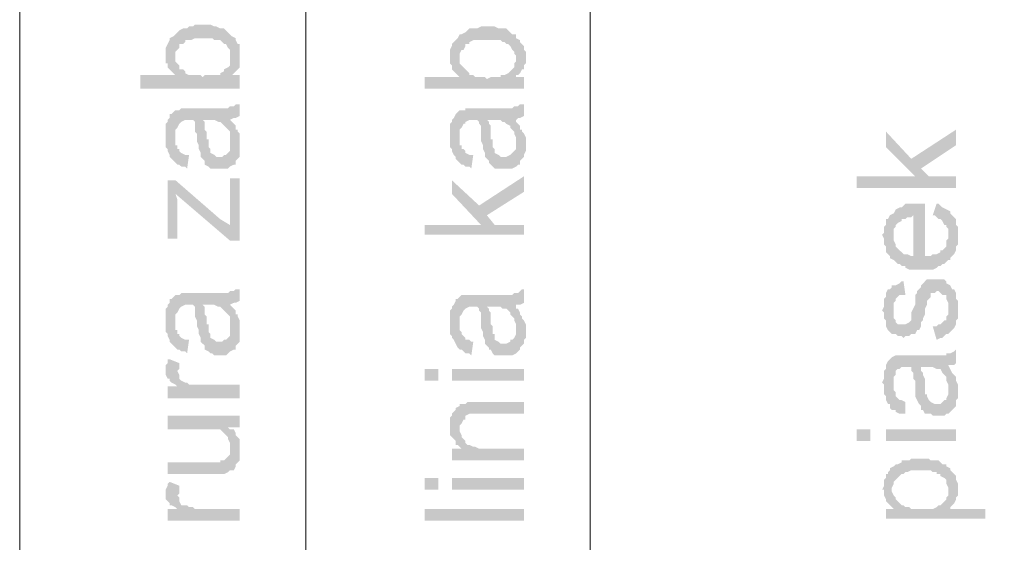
# Model space of a CAD drawing. Header units: inches. Extents: x -5286 to 1958, y -185 to 1019.
# Tile 56 of 62: x 1754 to 1810, y 261 to 291. Entities that reach past the tile are written whole.
import ezdxf

# ---------------------------------------------------------------- set-up
doc = ezdxf.new("R2010")
doc.units = ezdxf.units.IN
doc.header["$MEASUREMENT"] = 0
doc.layers.add('SCHEMAT', color=7, linetype='CONTINUOUS', lineweight=9)

msp = doc.modelspace()

# ---------------------------------------------------------------- hatches: boundary and pattern name
at = {"layer": 'SCHEMAT', "linetype": 'Continuous'}
for points in [[(1762.36, 288.483), (1762.36, 288.372), (1762.36, 288.039), (1762.471, 288.039), (1762.471, 287.817), (1762.582, 287.706), (1762.693, 287.595), (1762.804, 287.483), (1762.915, 287.372), (1762.915, 288.372), (1762.915, 288.706), (1763.026, 288.817), (1763.137, 288.928), (1763.137, 289.15), (1763.249, 289.15), (1763.36, 289.15), (1763.471, 289.261), (1763.471, 289.372), (1763.693, 289.372), (1763.804, 289.372), (1764.026, 289.483), (1764.471, 289.483), (1765.026, 289.483), (1765.137, 289.372), (1765.36, 289.372), (1765.471, 289.372), (1765.582, 289.261), (1765.693, 289.15), (1765.804, 289.15), (1765.915, 288.928), (1766.026, 288.817), (1766.026, 288.706), (1766.026, 288.595), (1766.026, 288.372), (1766.137, 287.372), (1766.249, 287.483), (1766.36, 287.595), (1766.471, 287.706), (1766.582, 287.817), (1766.582, 288.039), (1766.582, 288.15), (1766.582, 288.817), (1766.582, 288.928), (1766.582, 289.15), (1766.471, 289.15), (1766.36, 289.372), (1766.36, 289.483), (1766.137, 289.595), (1766.026, 289.706), (1765.915, 289.817), (1765.804, 289.928), (1765.693, 290.039), (1765.582, 290.039), (1765.471, 290.039), (1765.249, 290.15), (1765.137, 290.15), (1764.915, 290.261), (1764.026, 290.261), (1763.915, 290.15), (1763.693, 290.15), (1763.582, 290.039), (1763.471, 290.039), (1763.36, 290.039), (1763.137, 289.928), (1763.026, 289.817), (1762.915, 289.706), (1762.804, 289.595), (1762.582, 289.483), (1762.582, 289.372), (1762.471, 289.15), (1762.36, 288.928), (1762.36, 288.595)], [(1778.582, 288.372), (1778.582, 288.261), (1778.582, 288.039), (1778.693, 287.928), (1778.693, 287.706), (1778.804, 287.595), (1778.915, 287.483), (1779.026, 287.372), (1779.137, 287.261), (1779.137, 288.261), (1779.137, 288.595), (1779.249, 288.817), (1779.36, 288.817), (1779.471, 289.039), (1779.471, 289.15), (1779.582, 289.15), (1779.693, 289.15), (1779.693, 289.261), (1779.915, 289.372), (1780.026, 289.372), (1780.249, 289.372), (1780.693, 289.372), (1781.249, 289.372), (1781.471, 289.372), (1781.582, 289.261), (1781.693, 289.261), (1781.804, 289.15), (1781.915, 289.15), (1782.026, 289.039), (1782.137, 288.817), (1782.249, 288.706), (1782.249, 288.595), (1782.36, 288.483), (1782.36, 288.261), (1782.36, 287.372), (1782.471, 287.372), (1782.582, 287.483), (1782.693, 287.706), (1782.804, 287.706), (1782.804, 287.928), (1782.915, 288.039), (1782.915, 288.706), (1782.804, 288.817), (1782.804, 289.039), (1782.693, 289.15), (1782.582, 289.261), (1782.582, 289.372), (1782.36, 289.483), (1782.36, 289.595), (1782.36, 289.706), (1782.137, 289.706), (1782.026, 289.817), (1781.915, 289.928), (1781.804, 290.039), (1781.693, 290.039), (1781.471, 290.039), (1781.36, 290.039), (1781.137, 290.15), (1780.36, 290.15), (1780.137, 290.039), (1780.026, 290.039), (1779.804, 290.039), (1779.693, 290.039), (1779.582, 289.928), (1779.471, 289.817), (1779.249, 289.706), (1779.137, 289.706), (1779.026, 289.483), (1778.915, 289.372), (1778.804, 289.261), (1778.693, 289.15), (1778.693, 289.039), (1778.582, 288.817), (1778.582, 288.595)], [(1760.915, 287.372), (1760.915, 286.595), (1766.582, 286.595), (1766.582, 287.372), (1766.026, 287.372), (1766.026, 288.039), (1766.026, 287.928), (1765.915, 287.817), (1765.693, 287.706), (1765.693, 287.595), (1765.471, 287.483), (1765.471, 287.372), (1765.249, 287.372), (1765.137, 287.372), (1764.582, 287.372), (1764.471, 287.261), (1764.36, 287.372), (1763.804, 287.372), (1763.693, 287.372), (1763.471, 287.483), (1763.471, 287.595), (1763.36, 287.706), (1763.137, 287.706), (1763.137, 287.928), (1763.026, 288.039), (1762.915, 288.15), (1762.915, 288.372), (1762.915, 287.372)], [(1766.026, 288.039), (1766.026, 287.372), (1766.137, 287.372), (1766.026, 288.372), (1766.026, 288.261)], [(1777.137, 287.261), (1777.137, 286.595), (1782.804, 286.595), (1782.804, 287.261), (1782.36, 287.261), (1782.249, 288.039), (1782.249, 287.817), (1782.137, 287.706), (1782.026, 287.595), (1781.915, 287.483), (1781.693, 287.372), (1781.471, 287.372), (1781.471, 287.261), (1780.915, 287.261), (1780.693, 287.15), (1780.582, 287.261), (1780.026, 287.261), (1779.915, 287.372), (1779.693, 287.372), (1779.693, 287.483), (1779.582, 287.595), (1779.471, 287.706), (1779.36, 287.817), (1779.249, 287.928), (1779.137, 288.039), (1779.137, 288.261), (1779.137, 287.261)], [(1782.249, 288.039), (1782.36, 287.261), (1782.36, 287.372), (1782.36, 288.261), (1782.36, 288.15)], [(1762.36, 283.928), (1762.36, 283.706), (1762.36, 283.261), (1762.471, 283.15), (1762.471, 283.039), (1762.582, 282.817), (1762.582, 282.706), (1762.693, 282.595), (1762.804, 282.483), (1762.915, 282.372), (1762.915, 283.817), (1762.915, 284.261), (1763.026, 284.372), (1763.137, 284.595), (1763.249, 284.706), (1763.471, 284.817), (1763.693, 284.817), (1763.915, 284.817), (1764.026, 284.706), (1764.026, 284.595), (1764.026, 284.483), (1764.026, 284.15), (1764.137, 284.039), (1764.137, 283.595), (1764.249, 283.372), (1764.249, 283.15), (1764.36, 282.928), (1764.36, 282.817), (1764.36, 282.706), (1764.471, 282.595), (1764.471, 284.817), (1765.137, 284.817), (1765.36, 284.706), (1765.471, 284.706), (1765.582, 284.595), (1765.693, 284.483), (1765.804, 284.372), (1765.915, 284.261), (1766.026, 284.15), (1766.026, 284.039), (1766.026, 284.817), (1766.249, 284.928), (1766.36, 284.928), (1766.582, 285.039), (1766.582, 285.706), (1766.471, 285.706), (1766.36, 285.706), (1766.249, 285.595), (1766.026, 285.595), (1765.915, 285.483), (1763.915, 285.483), (1763.249, 285.483), (1763.137, 285.372), (1763.026, 285.372), (1762.915, 285.372), (1762.804, 285.261), (1762.693, 285.15), (1762.582, 285.15), (1762.582, 284.928), (1762.471, 284.817), (1762.471, 284.706), (1762.36, 284.595), (1762.36, 284.15)], [(1778.582, 283.928), (1778.582, 283.706), (1778.582, 283.261), (1778.693, 283.15), (1778.693, 283.039), (1778.804, 282.817), (1778.915, 282.706), (1778.915, 282.595), (1779.026, 282.483), (1779.137, 282.372), (1779.137, 283.817), (1779.137, 284.261), (1779.249, 284.372), (1779.36, 284.595), (1779.471, 284.595), (1779.471, 284.706), (1779.693, 284.817), (1780.026, 284.817), (1780.137, 284.817), (1780.249, 284.706), (1780.249, 284.595), (1780.36, 284.483), (1780.36, 284.15), (1780.36, 284.039), (1780.36, 283.595), (1780.471, 283.372), (1780.471, 283.15), (1780.582, 282.928), (1780.582, 282.817), (1780.582, 282.706), (1780.693, 282.595), (1780.693, 284.817), (1781.471, 284.817), (1781.582, 284.706), (1781.693, 284.706), (1781.804, 284.595), (1782.026, 284.483), (1782.026, 284.372), (1782.137, 284.261), (1782.249, 284.15), (1782.249, 284.039), (1782.36, 284.817), (1782.471, 284.928), (1782.582, 284.928), (1782.804, 285.039), (1782.804, 285.706), (1782.693, 285.706), (1782.582, 285.706), (1782.471, 285.595), (1782.249, 285.595), (1782.137, 285.483), (1780.137, 285.483), (1779.471, 285.483), (1779.471, 285.372), (1779.249, 285.372), (1779.137, 285.372), (1779.026, 285.261), (1778.915, 285.15), (1778.804, 284.928), (1778.693, 284.817), (1778.693, 284.706), (1778.582, 284.595), (1778.582, 284.15)], [(1764.471, 282.595), (1764.582, 282.483), (1764.582, 282.372), (1764.582, 282.261), (1764.804, 282.15), (1764.915, 282.039), (1765.026, 282.039), (1765.137, 282.039), (1765.804, 282.039), (1765.915, 282.039), (1766.026, 282.15), (1766.249, 282.261), (1766.36, 282.261), (1766.36, 282.483), (1766.471, 282.595), (1766.582, 282.706), (1766.582, 282.817), (1766.582, 283.039), (1766.582, 283.817), (1766.582, 284.039), (1766.471, 284.15), (1766.471, 284.261), (1766.36, 284.261), (1766.36, 284.483), (1766.249, 284.595), (1766.137, 284.706), (1766.026, 283.483), (1766.026, 283.15), (1766.026, 283.039), (1765.915, 282.928), (1765.804, 282.817), (1765.693, 282.817), (1765.582, 282.706), (1765.471, 282.706), (1765.249, 282.706), (1765.137, 282.817), (1764.915, 282.928), (1764.915, 283.15), (1764.804, 283.261), (1764.804, 283.706), (1764.693, 283.706), (1764.693, 284.15), (1764.582, 284.261), (1764.582, 284.483), (1764.582, 284.595), (1764.582, 284.706), (1764.471, 284.817)], [(1766.026, 284.039), (1766.026, 283.817), (1766.026, 283.483), (1766.137, 284.706), (1766.026, 284.817)], [(1780.693, 282.595), (1780.804, 282.483), (1780.804, 282.372), (1780.915, 282.261), (1781.026, 282.15), (1781.137, 282.039), (1781.249, 282.039), (1781.471, 282.039), (1782.026, 282.039), (1782.137, 282.039), (1782.36, 282.15), (1782.471, 282.261), (1782.582, 282.261), (1782.582, 282.483), (1782.693, 282.595), (1782.804, 282.706), (1782.804, 282.817), (1782.915, 283.039), (1782.915, 283.817), (1782.804, 284.039), (1782.693, 284.15), (1782.693, 284.261), (1782.582, 284.261), (1782.582, 284.483), (1782.471, 284.595), (1782.36, 284.706), (1782.36, 283.483), (1782.36, 283.15), (1782.249, 283.039), (1782.137, 282.928), (1782.026, 282.817), (1781.804, 282.706), (1781.693, 282.706), (1781.471, 282.706), (1781.36, 282.817), (1781.137, 282.928), (1781.137, 283.15), (1781.026, 283.261), (1781.026, 283.706), (1780.915, 283.706), (1780.915, 284.15), (1780.915, 284.261), (1780.915, 284.483), (1780.804, 284.595), (1780.804, 284.706), (1780.693, 284.817)], [(1782.249, 284.039), (1782.36, 283.817), (1782.36, 283.483), (1782.36, 284.706), (1782.36, 284.817)], [(1762.915, 282.372), (1763.026, 282.261), (1763.137, 282.261), (1763.249, 282.15), (1763.471, 282.15), (1763.582, 282.039), (1763.693, 282.817), (1763.582, 282.817), (1763.471, 282.817), (1763.249, 282.928), (1763.137, 283.039), (1763.137, 283.15), (1763.026, 283.15), (1763.026, 283.372), (1762.915, 283.372), (1762.915, 283.817)], [(1779.137, 282.372), (1779.249, 282.261), (1779.36, 282.261), (1779.471, 282.15), (1779.693, 282.15), (1779.804, 282.039), (1779.915, 282.817), (1779.804, 282.817), (1779.693, 282.817), (1779.471, 282.928), (1779.471, 283.039), (1779.36, 283.15), (1779.249, 283.15), (1779.249, 283.372), (1779.137, 283.372), (1779.137, 283.817)], [(1803.471, 284.15), (1803.471, 283.261), (1805.137, 281.595), (1805.471, 282.039), (1807.471, 283.372), (1807.471, 284.261), (1804.915, 282.595)], [(1778.693, 281.372), (1778.693, 280.595), (1780.36, 278.817), (1780.693, 279.372), (1782.804, 280.706), (1782.804, 281.595), (1780.249, 279.928)], [(1801.804, 281.595), (1801.804, 280.928), (1807.471, 280.928), (1807.471, 281.595), (1805.915, 281.595), (1805.471, 282.039), (1805.137, 281.595)], [(1762.471, 281.372), (1762.471, 278.039), (1763.026, 278.039), (1763.026, 280.261), (1762.915, 280.595), (1762.915, 281.372)], [(1762.915, 281.372), (1762.915, 280.595), (1766.026, 277.928), (1766.582, 277.928), (1766.026, 278.817), (1765.471, 279.15)], [(1766.026, 281.483), (1766.026, 278.817), (1766.582, 277.928), (1766.582, 281.483)], [(1803.249, 278.261), (1803.36, 278.039), (1803.36, 277.706), (1803.471, 277.595), (1803.471, 277.372), (1803.471, 277.261), (1803.582, 277.15), (1803.693, 277.039), (1803.693, 276.928), (1803.915, 276.817), (1803.915, 278.595), (1804.026, 278.706), (1804.026, 278.817), (1804.137, 278.928), (1804.36, 279.039), (1804.36, 279.15), (1804.471, 279.15), (1804.582, 279.15), (1804.693, 279.261), (1804.915, 279.261), (1805.026, 279.372), (1805.026, 277.039), (1805.137, 280.039), (1804.915, 280.039), (1804.582, 280.039), (1804.471, 279.928), (1804.36, 279.817), (1804.249, 279.817), (1804.026, 279.706), (1803.915, 279.483), (1803.693, 279.372), (1803.582, 279.15), (1803.471, 279.15), (1803.471, 278.928), (1803.471, 278.817), (1803.36, 278.706), (1803.36, 278.372)], [(1803.915, 276.817), (1804.026, 276.706), (1804.137, 276.595), (1804.249, 276.595), (1804.36, 276.483), (1804.582, 276.483), (1804.582, 276.372), (1804.804, 276.261), (1806.137, 276.261), (1806.36, 276.372), (1806.471, 276.483), (1806.582, 276.483), (1806.693, 276.595), (1806.804, 276.595), (1806.915, 276.706), (1807.026, 276.817), (1807.026, 278.261), (1807.026, 278.039), (1806.915, 277.928), (1806.915, 277.706), (1806.915, 277.595), (1806.804, 277.483), (1806.693, 277.372), (1806.582, 277.372), (1806.582, 277.261), (1806.36, 277.15), (1806.137, 277.15), (1806.026, 277.039), (1805.693, 277.039), (1805.693, 280.039), (1805.471, 280.039), (1805.137, 280.039), (1805.026, 277.039), (1804.915, 277.039), (1804.693, 277.15), (1804.582, 277.15), (1804.471, 277.15), (1804.36, 277.261), (1804.249, 277.372), (1804.137, 277.483), (1804.026, 277.595), (1804.026, 277.706), (1803.915, 277.928), (1803.915, 278.261)], [(1806.137, 279.372), (1806.249, 279.372), (1806.36, 279.261), (1806.471, 279.15), (1806.582, 279.15), (1806.693, 279.039), (1806.804, 278.817), (1806.915, 278.817), (1806.915, 278.706), (1807.026, 278.595), (1807.026, 276.817), (1807.137, 276.817), (1807.137, 276.928), (1807.249, 277.039), (1807.36, 277.15), (1807.471, 277.372), (1807.471, 277.595), (1807.582, 277.706), (1807.582, 278.706), (1807.471, 278.817), (1807.471, 279.039), (1807.471, 279.15), (1807.36, 279.261), (1807.249, 279.372), (1807.137, 279.483), (1807.137, 279.595), (1806.915, 279.706), (1806.693, 279.817), (1806.582, 279.928), (1806.471, 280.039), (1806.36, 280.039)], [(1777.137, 278.817), (1777.137, 278.261), (1782.804, 278.261), (1782.804, 278.817), (1781.137, 278.817), (1780.693, 279.372), (1780.36, 278.817)], [(1803.249, 273.928), (1803.36, 273.817), (1803.36, 273.483), (1803.471, 273.372), (1803.471, 273.15), (1803.471, 273.039), (1803.582, 272.817), (1803.693, 272.706), (1803.804, 272.595), (1803.915, 274.039), (1803.915, 274.372), (1804.026, 274.483), (1804.026, 274.595), (1804.137, 274.706), (1804.249, 274.817), (1804.36, 274.817), (1804.582, 274.817), (1804.471, 275.595), (1804.36, 275.595), (1804.249, 275.483), (1804.026, 275.372), (1803.915, 275.372), (1803.804, 275.372), (1803.804, 275.261), (1803.693, 275.15), (1803.582, 275.15), (1803.471, 274.928), (1803.471, 274.817), (1803.471, 274.706), (1803.36, 274.595), (1803.36, 274.15)], [(1803.804, 272.595), (1804.026, 272.595), (1804.137, 272.483), (1804.36, 272.483), (1804.471, 272.372), (1804.582, 272.483), (1804.804, 272.483), (1804.915, 272.595), (1805.026, 272.595), (1805.137, 272.595), (1805.249, 272.817), (1805.36, 272.817), (1805.471, 273.039), (1805.471, 273.15), (1805.471, 273.261), (1805.582, 273.372), (1805.582, 273.483), (1805.693, 273.706), (1805.693, 273.928), (1805.693, 274.039), (1805.804, 274.261), (1805.804, 274.483), (1805.915, 274.595), (1806.026, 274.706), (1806.026, 274.817), (1806.026, 274.928), (1806.249, 274.928), (1806.36, 275.039), (1806.471, 275.039), (1806.582, 274.928), (1806.693, 274.817), (1806.915, 274.817), (1806.915, 274.706), (1806.915, 274.595), (1807.026, 274.372), (1807.026, 272.595), (1807.137, 272.706), (1807.249, 272.817), (1807.36, 272.928), (1807.471, 273.15), (1807.471, 273.261), (1807.471, 273.372), (1807.582, 273.483), (1807.582, 274.483), (1807.471, 274.595), (1807.471, 274.817), (1807.471, 274.928), (1807.36, 275.15), (1807.249, 275.15), (1807.137, 275.372), (1806.915, 275.483), (1806.915, 275.595), (1806.804, 275.706), (1806.582, 275.706), (1806.471, 275.706), (1806.36, 275.706), (1806.137, 275.706), (1806.026, 275.706), (1805.804, 275.706), (1805.693, 275.595), (1805.582, 275.483), (1805.471, 275.372), (1805.471, 275.261), (1805.36, 275.15), (1805.249, 275.039), (1805.249, 274.928), (1805.137, 274.817), (1805.137, 274.595), (1805.137, 274.483), (1805.137, 274.261), (1805.026, 274.039), (1804.915, 273.817), (1804.915, 273.706), (1804.915, 273.372), (1804.804, 273.261), (1804.582, 273.15), (1804.36, 273.15), (1804.137, 273.15), (1804.026, 273.261), (1804.026, 273.372), (1803.915, 273.483), (1803.915, 274.039)], [(1762.36, 273.372), (1762.36, 273.15), (1762.36, 272.706), (1762.471, 272.595), (1762.471, 272.483), (1762.582, 272.261), (1762.582, 272.15), (1762.693, 272.039), (1762.804, 271.928), (1762.915, 271.817), (1762.915, 273.261), (1762.915, 273.706), (1763.026, 273.817), (1763.137, 274.039), (1763.249, 274.15), (1763.471, 274.261), (1763.693, 274.261), (1763.915, 274.261), (1764.026, 274.15), (1764.026, 274.039), (1764.026, 273.928), (1764.026, 273.595), (1764.137, 273.372), (1764.137, 273.039), (1764.249, 272.817), (1764.249, 272.595), (1764.36, 272.372), (1764.36, 272.261), (1764.36, 272.15), (1764.471, 272.039), (1764.471, 274.261), (1765.137, 274.261), (1765.36, 274.15), (1765.471, 274.15), (1765.582, 274.039), (1765.693, 273.928), (1765.804, 273.817), (1765.915, 273.706), (1766.026, 273.595), (1766.026, 273.372), (1766.026, 274.261), (1766.249, 274.372), (1766.36, 274.372), (1766.582, 274.483), (1766.582, 275.15), (1766.471, 275.15), (1766.36, 275.15), (1766.249, 275.039), (1766.026, 275.039), (1765.915, 274.928), (1763.915, 274.928), (1763.249, 274.928), (1763.137, 274.817), (1763.026, 274.817), (1762.915, 274.817), (1762.804, 274.706), (1762.693, 274.595), (1762.582, 274.595), (1762.582, 274.372), (1762.471, 274.261), (1762.471, 274.15), (1762.36, 274.039), (1762.36, 273.595)], [(1778.582, 273.261), (1778.582, 273.15), (1778.582, 272.595), (1778.693, 272.483), (1778.693, 272.372), (1778.804, 272.261), (1778.915, 272.039), (1779.026, 271.817), (1779.137, 271.706), (1779.137, 273.15), (1779.137, 273.595), (1779.249, 273.706), (1779.36, 273.928), (1779.471, 274.039), (1779.693, 274.15), (1780.026, 274.15), (1780.137, 274.15), (1780.249, 274.039), (1780.249, 273.928), (1780.36, 273.817), (1780.36, 273.483), (1780.36, 273.372), (1780.36, 272.928), (1780.471, 272.706), (1780.471, 272.483), (1780.582, 272.261), (1780.582, 272.039), (1780.693, 271.928), (1780.693, 274.15), (1781.471, 274.15), (1781.582, 274.039), (1781.693, 274.039), (1781.804, 274.039), (1782.026, 273.817), (1782.026, 273.706), (1782.137, 273.595), (1782.249, 273.483), (1782.249, 273.372), (1782.36, 274.261), (1782.471, 274.261), (1782.582, 274.261), (1782.804, 274.372), (1782.804, 275.15), (1782.693, 275.15), (1782.582, 275.039), (1782.471, 274.928), (1782.249, 274.928), (1782.137, 274.817), (1780.137, 274.817), (1779.471, 274.817), (1779.249, 274.817), (1779.137, 274.706), (1779.026, 274.595), (1778.915, 274.595), (1778.915, 274.483), (1778.804, 274.261), (1778.693, 274.15), (1778.693, 274.039), (1778.582, 273.928), (1778.582, 273.483)], [(1764.471, 272.039), (1764.582, 271.928), (1764.582, 271.817), (1764.582, 271.706), (1764.804, 271.595), (1764.915, 271.483), (1765.026, 271.483), (1765.137, 271.372), (1765.804, 271.372), (1765.915, 271.483), (1766.026, 271.595), (1766.249, 271.706), (1766.36, 271.706), (1766.36, 271.928), (1766.471, 272.039), (1766.582, 272.15), (1766.582, 272.261), (1766.582, 272.483), (1766.582, 273.261), (1766.582, 273.372), (1766.471, 273.595), (1766.471, 273.706), (1766.36, 273.706), (1766.36, 273.928), (1766.249, 274.039), (1766.137, 274.15), (1766.026, 272.928), (1766.026, 272.595), (1766.026, 272.483), (1765.915, 272.372), (1765.804, 272.261), (1765.693, 272.261), (1765.582, 272.15), (1765.471, 272.15), (1765.249, 272.15), (1765.137, 272.261), (1764.915, 272.372), (1764.915, 272.595), (1764.804, 272.706), (1764.804, 273.15), (1764.693, 273.15), (1764.693, 273.595), (1764.582, 273.706), (1764.582, 273.928), (1764.582, 274.039), (1764.582, 274.15), (1764.471, 274.261)], [(1766.026, 273.372), (1766.026, 273.261), (1766.026, 272.928), (1766.137, 274.15), (1766.026, 274.261)], [(1782.249, 273.372), (1782.36, 273.15), (1782.36, 272.817), (1782.36, 274.039), (1782.36, 274.261)], [(1780.693, 271.928), (1780.804, 271.817), (1780.804, 271.706), (1780.915, 271.706), (1781.026, 271.483), (1781.137, 271.372), (1781.249, 271.372), (1781.471, 271.372), (1782.026, 271.372), (1782.137, 271.372), (1782.36, 271.483), (1782.471, 271.595), (1782.582, 271.706), (1782.582, 271.817), (1782.693, 271.928), (1782.804, 272.039), (1782.804, 272.261), (1782.915, 272.372), (1782.915, 273.15), (1782.804, 273.372), (1782.693, 273.483), (1782.693, 273.595), (1782.582, 273.706), (1782.582, 273.817), (1782.471, 274.039), (1782.36, 274.039), (1782.36, 272.817), (1782.36, 272.595), (1782.249, 272.372), (1782.137, 272.261), (1782.026, 272.261), (1782.026, 272.15), (1781.804, 272.039), (1781.693, 272.039), (1781.471, 272.039), (1781.36, 272.15), (1781.137, 272.261), (1781.137, 272.483), (1781.137, 272.595), (1781.026, 272.595), (1781.026, 273.039), (1780.915, 273.15), (1780.915, 273.483), (1780.915, 273.706), (1780.915, 273.817), (1780.804, 273.928), (1780.804, 274.039), (1780.693, 274.15)], [(1806.137, 273.039), (1806.36, 272.261), (1806.582, 272.372), (1806.693, 272.372), (1806.804, 272.483), (1806.915, 272.595), (1807.026, 272.595), (1807.026, 274.039), (1807.026, 273.706), (1806.915, 273.595), (1806.915, 273.372), (1806.804, 273.372), (1806.693, 273.261), (1806.582, 273.15), (1806.471, 273.15), (1806.36, 273.039)], [(1762.915, 271.817), (1763.026, 271.706), (1763.137, 271.706), (1763.249, 271.595), (1763.471, 271.595), (1763.582, 271.483), (1763.693, 272.261), (1763.582, 272.261), (1763.471, 272.261), (1763.249, 272.372), (1763.137, 272.483), (1763.137, 272.595), (1763.026, 272.595), (1763.026, 272.817), (1762.915, 272.817), (1762.915, 273.261)], [(1779.137, 271.706), (1779.249, 271.706), (1779.36, 271.595), (1779.471, 271.483), (1779.693, 271.483), (1779.804, 271.372), (1779.915, 272.15), (1779.804, 272.15), (1779.693, 272.261), (1779.471, 272.261), (1779.471, 272.372), (1779.36, 272.483), (1779.249, 272.595), (1779.249, 272.706), (1779.137, 272.817), (1779.137, 273.15)], [(1803.249, 269.817), (1803.36, 269.706), (1803.36, 269.15), (1803.471, 269.039), (1803.471, 268.928), (1803.471, 268.817), (1803.582, 268.595), (1803.693, 268.595), (1803.693, 268.372), (1803.804, 268.261), (1803.915, 269.706), (1803.915, 270.15), (1804.026, 270.261), (1804.026, 270.483), (1804.137, 270.595), (1804.249, 270.595), (1804.36, 270.706), (1804.693, 270.706), (1804.915, 270.706), (1804.915, 270.595), (1804.915, 270.483), (1805.026, 270.372), (1805.026, 270.039), (1805.137, 269.928), (1805.137, 269.483), (1805.137, 269.261), (1805.137, 269.039), (1805.249, 268.817), (1805.36, 268.595), (1805.471, 268.483), (1805.471, 270.706), (1806.137, 270.706), (1806.36, 270.595), (1806.471, 270.595), (1806.582, 270.595), (1806.693, 270.372), (1806.804, 270.261), (1806.915, 270.15), (1806.915, 270.039), (1806.915, 269.928), (1807.026, 270.817), (1807.137, 270.817), (1807.36, 270.817), (1807.471, 270.928), (1807.471, 271.706), (1807.36, 271.595), (1807.137, 271.483), (1806.915, 271.483), (1806.915, 271.372), (1804.915, 271.372), (1804.249, 271.372), (1804.137, 271.372), (1804.026, 271.372), (1803.804, 271.261), (1803.693, 271.15), (1803.582, 271.039), (1803.471, 270.817), (1803.471, 270.706), (1803.471, 270.595), (1803.36, 270.483), (1803.36, 270.039)], [(1762.36, 270.483), (1762.36, 270.261), (1762.471, 270.039), (1762.582, 270.039), (1762.582, 269.928), (1762.693, 269.817), (1762.915, 269.706), (1763.026, 269.595), (1763.026, 270.483), (1763.137, 270.595), (1763.137, 270.817), (1763.137, 270.928), (1762.582, 271.15), (1762.471, 271.15), (1762.471, 270.928), (1762.36, 270.817), (1762.36, 270.595)], [(1762.471, 269.595), (1762.471, 268.928), (1766.582, 268.928), (1766.582, 269.706), (1764.36, 269.706), (1764.026, 269.706), (1763.915, 269.706), (1763.693, 269.706), (1763.582, 269.817), (1763.471, 269.817), (1763.249, 269.928), (1763.137, 270.039), (1763.137, 270.15), (1763.137, 270.261), (1763.026, 270.483), (1763.026, 269.595)], [(1777.915, 270.595), (1777.137, 270.595), (1777.137, 269.928), (1777.915, 269.928)], [(1782.804, 270.595), (1778.693, 270.595), (1778.693, 269.928), (1782.804, 269.928)], [(1805.471, 268.483), (1805.471, 268.372), (1805.471, 268.261), (1805.582, 268.261), (1805.693, 268.039), (1805.915, 268.039), (1806.026, 268.039), (1806.137, 267.928), (1806.804, 267.928), (1806.915, 268.039), (1807.026, 268.039), (1807.137, 268.15), (1807.249, 268.261), (1807.36, 268.372), (1807.471, 268.483), (1807.471, 268.595), (1807.471, 268.817), (1807.582, 268.928), (1807.582, 269.706), (1807.471, 269.928), (1807.471, 270.039), (1807.471, 270.15), (1807.36, 270.261), (1807.249, 270.372), (1807.137, 270.595), (1807.026, 269.372), (1807.026, 269.15), (1806.915, 268.928), (1806.915, 268.817), (1806.804, 268.817), (1806.693, 268.706), (1806.582, 268.595), (1806.36, 268.595), (1806.249, 268.595), (1806.026, 268.706), (1805.915, 268.817), (1805.804, 269.039), (1805.804, 269.15), (1805.693, 269.15), (1805.693, 269.595), (1805.693, 269.706), (1805.693, 270.039), (1805.582, 270.261), (1805.582, 270.372), (1805.471, 270.483), (1805.471, 270.595), (1805.471, 270.706)], [(1806.915, 269.928), (1807.026, 269.706), (1807.026, 269.372), (1807.137, 270.595), (1807.026, 270.817)], [(1803.804, 268.261), (1804.026, 268.261), (1804.026, 268.15), (1804.249, 268.039), (1804.36, 268.039), (1804.582, 268.039), (1804.582, 268.706), (1804.36, 268.817), (1804.249, 268.817), (1804.137, 268.928), (1804.026, 269.039), (1804.026, 269.15), (1804.026, 269.261), (1803.915, 269.372), (1803.915, 269.706)], [(1778.582, 267.372), (1778.582, 267.261), (1778.582, 267.15), (1778.582, 266.817), (1778.693, 266.706), (1778.804, 266.595), (1778.915, 266.483), (1778.915, 266.261), (1779.026, 266.261), (1779.137, 266.15), (1779.137, 267.15), (1779.137, 267.372), (1779.249, 267.483), (1779.36, 267.706), (1779.471, 267.706), (1779.471, 267.928), (1779.693, 268.039), (1780.026, 268.039), (1780.36, 268.039), (1782.804, 268.039), (1782.804, 268.706), (1780.249, 268.706), (1779.582, 268.706), (1779.471, 268.595), (1779.36, 268.595), (1779.137, 268.595), (1779.137, 268.483), (1778.915, 268.372), (1778.915, 268.261), (1778.804, 268.15), (1778.693, 268.039), (1778.693, 267.928), (1778.582, 267.817), (1778.582, 267.483)], [(1762.471, 267.928), (1762.471, 267.15), (1765.137, 267.15), (1765.36, 267.15), (1765.471, 267.15), (1765.582, 267.039), (1765.693, 266.928), (1765.804, 266.817), (1765.915, 266.706), (1765.915, 267.261), (1766.582, 267.261), (1766.582, 267.928)], [(1762.471, 265.261), (1762.471, 264.595), (1765.36, 264.595), (1765.471, 264.595), (1765.693, 264.595), (1765.915, 264.706), (1766.026, 264.817), (1766.137, 264.817), (1766.249, 264.817), (1766.36, 265.039), (1766.36, 265.15), (1766.471, 265.261), (1766.582, 265.372), (1766.582, 265.483), (1766.582, 265.706), (1766.582, 266.261), (1766.582, 266.483), (1766.582, 266.595), (1766.471, 266.706), (1766.36, 266.817), (1766.36, 266.928), (1766.249, 267.15), (1766.026, 267.15), (1766.026, 266.039), (1766.026, 265.817), (1766.026, 265.706), (1765.915, 265.595), (1765.804, 265.483), (1765.693, 265.372), (1765.582, 265.372), (1765.471, 265.372), (1765.471, 265.261), (1764.693, 265.261)], [(1765.915, 266.706), (1765.915, 266.595), (1766.026, 266.372), (1766.026, 266.261), (1766.026, 266.15), (1766.026, 267.15), (1765.915, 267.261)], [(1779.137, 266.15), (1779.249, 266.039), (1779.249, 266.817), (1779.137, 267.039), (1779.137, 267.15)], [(1802.582, 267.15), (1801.804, 267.15), (1801.804, 266.483), (1802.582, 266.483)], [(1807.471, 267.15), (1803.471, 267.15), (1803.471, 266.483), (1807.471, 266.483)], [(1778.693, 266.039), (1778.693, 265.372), (1782.804, 265.372), (1782.804, 266.039), (1780.249, 266.039), (1780.026, 266.15), (1779.915, 266.15), (1779.693, 266.261), (1779.582, 266.261), (1779.471, 266.372), (1779.471, 266.483), (1779.36, 266.595), (1779.249, 266.706), (1779.249, 266.039)], [(1803.249, 263.706), (1803.36, 263.706), (1803.36, 263.372), (1803.471, 263.15), (1803.471, 263.039), (1803.582, 262.928), (1803.693, 262.817), (1803.804, 262.706), (1803.804, 263.817), (1803.915, 264.039), (1803.915, 264.15), (1804.026, 264.261), (1804.137, 264.372), (1804.249, 264.483), (1804.36, 264.595), (1804.471, 264.595), (1804.582, 264.706), (1804.693, 264.706), (1804.915, 264.817), (1806.026, 264.817), (1806.137, 264.706), (1806.36, 264.706), (1806.36, 264.595), (1806.582, 264.595), (1806.582, 264.483), (1806.804, 264.372), (1806.915, 264.261), (1806.915, 264.15), (1806.915, 264.039), (1807.026, 263.817), (1807.026, 263.706), (1807.137, 264.928), (1806.915, 265.039), (1806.915, 265.15), (1806.693, 265.15), (1806.582, 265.261), (1806.471, 265.372), (1806.36, 265.372), (1806.249, 265.372), (1806.026, 265.372), (1805.915, 265.483), (1805.471, 265.483), (1804.915, 265.483), (1804.804, 265.372), (1804.582, 265.372), (1804.471, 265.372), (1804.36, 265.372), (1804.36, 265.261), (1804.137, 265.15), (1804.026, 265.15), (1803.915, 265.039), (1803.693, 264.928), (1803.693, 264.817), (1803.582, 264.706), (1803.582, 264.595), (1803.471, 264.595), (1803.471, 264.372), (1803.36, 264.261), (1803.36, 263.928)], [(1803.471, 262.595), (1803.471, 262.039), (1809.137, 262.039), (1809.137, 262.595), (1807.137, 262.595), (1807.137, 264.928), (1807.026, 263.706), (1807.026, 263.372), (1806.915, 263.261), (1806.915, 263.15), (1806.804, 263.039), (1806.582, 262.817), (1806.471, 262.817), (1806.36, 262.706), (1806.137, 262.595), (1805.804, 262.595), (1805.693, 262.595), (1805.471, 262.595), (1805.249, 262.595), (1804.915, 262.595), (1804.804, 262.706), (1804.582, 262.706), (1804.471, 262.817), (1804.36, 262.817), (1804.249, 262.928), (1804.137, 263.039), (1804.026, 263.15), (1804.026, 263.261), (1803.915, 262.595)], [(1807.137, 264.928), (1807.137, 262.595), (1807.137, 262.706), (1807.249, 262.817), (1807.36, 262.928), (1807.471, 263.15), (1807.471, 263.261), (1807.582, 263.372), (1807.582, 264.039), (1807.471, 264.261), (1807.471, 264.372), (1807.471, 264.483), (1807.36, 264.595), (1807.249, 264.706), (1807.137, 264.817)], [(1762.36, 263.372), (1762.36, 263.261), (1762.36, 263.15), (1762.471, 263.039), (1762.582, 262.928), (1762.582, 262.817), (1762.693, 262.817), (1762.915, 262.706), (1763.026, 262.595), (1763.026, 263.372), (1763.137, 263.483), (1763.137, 263.706), (1763.137, 263.928), (1762.582, 264.15), (1762.471, 264.039), (1762.471, 263.928), (1762.36, 263.706), (1762.36, 263.595)], [(1777.915, 264.372), (1777.137, 264.372), (1777.137, 263.706), (1777.915, 263.706)], [(1782.804, 264.372), (1778.693, 264.372), (1778.693, 263.706), (1782.804, 263.706)], [(1803.804, 262.706), (1803.915, 262.595), (1804.026, 263.261), (1803.915, 263.372), (1803.804, 263.595), (1803.804, 263.706)], [(1762.471, 262.595), (1762.471, 261.928), (1766.582, 261.928), (1766.582, 262.595), (1764.36, 262.595), (1764.026, 262.595), (1763.915, 262.706), (1763.693, 262.706), (1763.582, 262.817), (1763.471, 262.817), (1763.249, 262.817), (1763.137, 263.039), (1763.137, 263.15), (1763.137, 263.261), (1763.026, 263.372), (1763.026, 262.595)], [(1782.804, 262.595), (1777.137, 262.595), (1777.137, 261.928), (1782.804, 261.928)]]:
    msp.add_hatch(color=0, dxfattribs=at).paths.add_polyline_path(points)

# ---------------------------------------------------------------- linework, layer by layer
at = {"layer": 'SCHEMAT', "color": 0, "linetype": 'Continuous'}
for points in [[(1833.915, 112.595), (1770.36, 258.372), (1770.36, 412.261)], [(1844.026, 102.261), (1786.582, 258.372), (1786.582, 393.817)], [(1828.137, 108.817), (1754.026, 258.372), (1754.026, 352.928)]]:
    msp.add_lwpolyline(points, dxfattribs=at)

doc.saveas('drawing.dxf')
